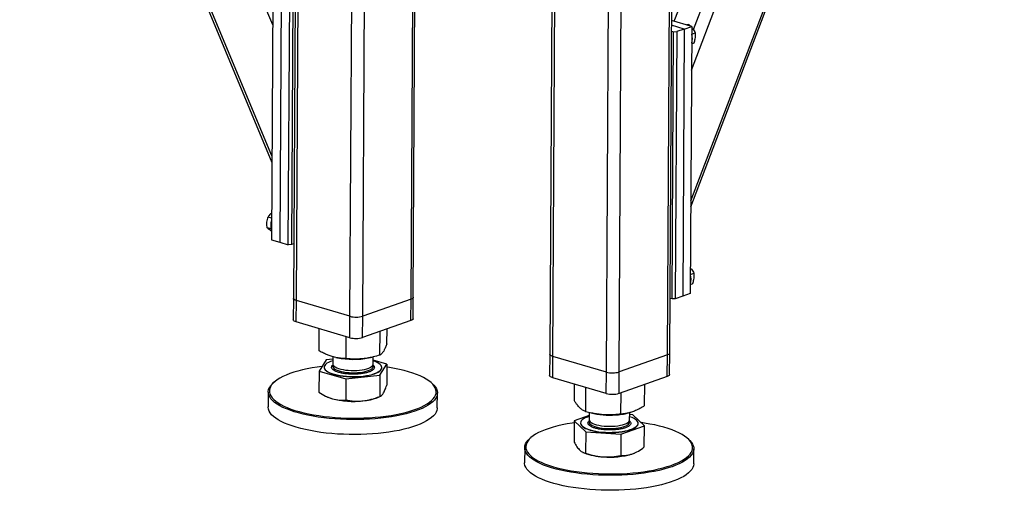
# Model space of a CAD drawing. Header units: millimetres. Extents: x 5 to 589, y 5 to 415.
# Tile 84 of 126: x 501 to 529, y 88 to 102. Entities that reach past the tile are written whole.
import ezdxf

# ---------------------------------------------------------------- set-up
doc = ezdxf.new("R2010")
doc.units = ezdxf.units.MM
doc.layers.add('TRAIT-FORT', color=4, linetype='Continuous', lineweight=25)

msp = doc.modelspace()

# ---------------------------------------------------------------- linework, layer by layer
at = {"layer": 'TRAIT-FORT', "color": 4, "linetype": 'Continuous', "lineweight": 25}
for p, q in [((520.039, 96.523), (529.01, 120.066)), ((520.04, 96.691), (528.938, 120.04)), ((520.061, 100.43), (527.317, 119.472)), ((520.113, 101.588), (526.868, 119.315)), ((519.565, 101.827), (526.13, 119.056)), ((508.8, 117.829), (508.666, 93.902)), ((508.752, 93.84), (508.886, 117.804)), ((512.032, 93.879), (512.166, 117.779)), ((512.098, 93.934), (512.231, 117.756)), ((510.286, 93.391), (510.42, 117.185)), ((510.651, 93.395), (510.784, 117.142)), ((516.137, 116.102), (516.004, 92.308)), ((516.089, 92.246), (516.222, 116.113)), ((519.369, 92.285), (519.503, 116.192)), ((519.435, 92.339), (519.569, 116.215)), ((508.075, 101.72), (502.284, 115.604)), ((517.624, 91.796), (517.757, 115.59)), ((517.988, 91.8), (518.121, 115.547)), ((500.834, 115.095), (508.053, 97.788)), ((508.054, 97.981), (500.905, 115.12)), ((508.084, 103.22), (508.041, 95.579)), ((508.324, 103.149), (508.281, 95.509)), ((508.521, 95.439), (508.563, 103.079)), ((508.654, 103.08), (508.612, 95.44)), ((520.068, 101.68), (519.488, 101.85)), ((519.94, 101.717), (519.981, 101.732)), ((519.981, 101.732), (520.022, 101.693)), ((519.487, 101.545), (519.545, 101.527)), ((519.852, 101.604), (519.488, 101.711)), ((519.502, 93.887), (519.545, 101.527)), ((519.545, 101.527), (519.636, 101.529)), ((519.636, 101.529), (519.593, 93.888)), ((519.852, 101.604), (519.636, 101.529)), ((519.852, 101.604), (519.809, 93.964)), ((519.852, 101.604), (520.068, 101.68)), ((520.068, 101.68), (520.025, 94.04)), ((520.066, 101.46), (520.168, 101.496)), ((520.065, 101.181), (520.137, 101.207)), ((508.044, 96.2), (507.942, 96.23)), ((508.026, 95.89), (507.915, 95.923)), ((508.041, 95.579), (508.281, 95.509)), ((508.281, 95.509), (508.521, 95.439)), ((508.612, 95.44), (508.521, 95.439)), ((508.675, 95.462), (508.612, 95.44)), ((520.028, 94.584), (520.129, 94.62)), ((520.026, 94.305), (520.099, 94.331)), ((508.666, 93.902), (508.663, 93.291)), ((508.748, 93.229), (508.752, 93.84)), ((510.286, 93.391), (508.752, 93.84)), ((512.032, 93.879), (510.651, 93.395)), ((512.028, 93.268), (512.032, 93.879)), ((512.095, 93.323), (512.098, 93.934)), ((519.502, 93.887), (519.444, 93.904)), ((519.593, 93.888), (519.502, 93.887)), ((519.809, 93.964), (519.593, 93.888)), ((520.025, 94.04), (519.809, 93.964)), ((510.283, 92.78), (510.286, 93.391)), ((510.647, 92.784), (510.651, 93.395)), ((512.028, 93.268), (510.647, 92.784)), ((510.283, 92.78), (508.748, 93.229)), ((509.404, 92.401), (509.408, 93.036)), ((511.344, 92.602), (511.347, 93.029)), ((510.174, 92.181), (510.177, 92.811)), ((511.144, 92.281), (511.148, 92.959)), ((509.601, 92.146), (509.401, 91.825)), ((509.792, 92.166), (509.601, 92.146)), ((509.792, 92.239), (509.791, 92.032)), ((509.881, 92.215), (509.926, 92.205)), ((510.819, 92.2), (510.875, 92.212)), ((510.952, 92.025), (510.953, 92.229)), ((511.341, 92.026), (510.953, 92.137)), ((516.004, 92.308), (516, 91.697)), ((516.086, 91.635), (516.089, 92.246)), ((517.624, 91.796), (516.089, 92.246)), ((519.369, 92.285), (517.988, 91.8)), ((519.366, 91.673), (519.369, 92.285)), ((519.432, 91.728), (519.435, 92.339)), ((509.547, 91.936), (509.547, 91.93)), ((509.77, 91.973), (509.8, 92.006)), ((511.141, 91.705), (511.341, 92.026)), ((511.195, 91.921), (511.195, 91.927)), ((511.341, 92.026), (511.338, 91.42)), ((509.401, 91.825), (509.397, 91.219)), ((509.401, 91.825), (510.171, 91.605)), ((510.171, 91.605), (510.167, 90.999)), ((510.171, 91.605), (511.141, 91.705)), ((511.141, 91.705), (511.137, 91.099)), ((517.62, 91.185), (516.086, 91.635)), ((517.62, 91.185), (517.624, 91.796)), ((517.985, 91.189), (517.988, 91.8)), ((519.366, 91.673), (517.985, 91.189)), ((508.122, 91.515), (508.091, 91.488)), ((512.646, 91.462), (512.615, 91.49)), ((516.707, 90.976), (516.71, 91.452)), ((517.035, 90.664), (517.039, 91.355)), ((518.716, 90.837), (518.719, 91.447)), ((507.948, 91.227), (507.945, 90.799)), ((509.628, 91.091), (509.647, 91.082)), ((511.086, 91.074), (511.158, 91.106)), ((512.784, 90.772), (512.786, 91.2)), ((518.04, 90.595), (518.043, 91.21)), ((517.129, 90.553), (516.704, 90.4)), ((517.129, 90.641), (517.128, 90.437)), ((517.185, 90.628), (517.263, 90.611)), ((518.156, 90.606), (518.215, 90.618)), ((518.289, 90.431), (518.291, 90.637)), ((518.384, 90.574), (518.29, 90.58)), ((518.713, 90.262), (518.384, 90.574)), ((516.704, 90.4), (516.7, 89.794)), ((516.704, 90.4), (517.032, 90.088)), ((516.884, 90.342), (516.884, 90.336)), ((517.107, 90.379), (517.137, 90.411)), ((518.037, 90.019), (518.713, 90.262)), ((518.533, 90.326), (518.533, 90.333)), ((518.709, 89.655), (518.713, 90.262)), ((515.459, 89.92), (515.429, 89.893)), ((517.032, 90.088), (517.029, 89.482)), ((517.032, 90.088), (518.037, 90.019)), ((518.037, 90.019), (518.033, 89.412)), ((519.983, 89.868), (519.953, 89.895)), ((515.285, 89.633), (515.283, 89.205)), ((520.121, 89.178), (520.124, 89.605)), ((516.951, 89.502), (516.984, 89.487)), ((518.371, 89.459), (518.423, 89.479)), ((518.423, 89.479), (518.428, 89.482))]:
    msp.add_line(p, q, dxfattribs=at)
at = {"layer": 'TRAIT-FORT', "color": 4, "linetype": 'Continuous', "lineweight": 25, "flags": 128}
for points in [[(508.752, 93.84), (508.718, 93.853), (508.692, 93.867), (508.674, 93.882), (508.667, 93.898), (508.666, 93.902)], [(508.752, 93.84), (508.718, 93.853), (508.692, 93.867), (508.674, 93.882), (508.667, 93.898), (508.666, 93.902)], [(512.098, 93.934), (512.095, 93.922), (512.083, 93.907), (512.062, 93.892), (512.032, 93.879)], [(512.098, 93.934), (512.095, 93.922), (512.083, 93.907), (512.062, 93.892), (512.032, 93.879)], [(508.748, 93.229), (508.714, 93.241), (508.688, 93.255), (508.671, 93.271), (508.663, 93.287), (508.663, 93.291)], [(512.095, 93.323), (512.092, 93.311), (512.08, 93.296), (512.058, 93.281), (512.028, 93.268)], [(516.089, 92.246), (516.055, 92.258), (516.029, 92.272), (516.011, 92.287), (516.004, 92.303), (516.004, 92.308)], [(516.089, 92.246), (516.055, 92.258), (516.029, 92.272), (516.011, 92.287), (516.004, 92.303), (516.004, 92.308)], [(519.435, 92.339), (519.433, 92.328), (519.42, 92.312), (519.399, 92.298), (519.369, 92.285)], [(519.435, 92.339), (519.433, 92.328), (519.42, 92.312), (519.399, 92.298), (519.369, 92.285)], [(509.484, 91.958), (509.346, 91.94), (509.2, 91.917), (509.059, 91.89), (508.924, 91.86), (508.797, 91.827), (508.676, 91.792), (508.564, 91.754), (508.461, 91.713), (508.366, 91.671), (508.281, 91.626), (508.206, 91.579), (508.141, 91.531), (508.087, 91.482), (508.044, 91.431), (508.012, 91.379), (507.991, 91.327), (507.981, 91.275), (507.983, 91.222), (507.996, 91.169), (508.02, 91.117), (508.056, 91.065), (508.102, 91.014), (508.16, 90.965), (508.227, 90.916), (508.306, 90.869), (508.393, 90.824), (508.491, 90.781), (508.597, 90.741), (508.712, 90.702), (508.834, 90.666), (508.964, 90.633), (509.101, 90.603), (509.243, 90.576), (509.391, 90.552), (509.544, 90.531), (509.701, 90.514), (509.86, 90.5), (510.022, 90.49), (510.186, 90.483), (510.351, 90.48), (510.516, 90.481), (510.68, 90.485), (510.842, 90.493), (511.002, 90.505), (511.16, 90.52), (511.313, 90.538), (511.313, 90.538)], [(509.563, 91.988), (509.549, 91.957), (509.547, 91.925), (509.557, 91.894), (509.578, 91.864), (509.61, 91.834), (509.653, 91.806), (509.706, 91.779), (509.769, 91.755), (509.839, 91.733), (509.918, 91.714), (510.002, 91.698), (510.092, 91.685), (510.186, 91.676), (510.282, 91.67), (510.38, 91.668), (510.477, 91.67), (510.573, 91.675), (510.666, 91.684), (510.755, 91.696), (510.839, 91.712), (510.916, 91.731), (510.985, 91.753), (511.046, 91.777), (511.097, 91.803), (511.138, 91.831), (511.169, 91.861), (511.188, 91.891), (511.195, 91.923), (511.191, 91.954), (511.176, 91.985), (511.149, 92.015), (511.112, 92.044), (511.064, 92.071), (511.006, 92.097), (510.953, 92.116)], [(509.547, 91.93), (509.547, 91.919), (509.557, 91.888), (509.578, 91.858), (509.61, 91.828), (509.653, 91.8), (509.706, 91.773), (509.769, 91.749), (509.839, 91.727), (509.918, 91.708), (510.002, 91.692), (510.092, 91.679), (510.186, 91.67), (510.282, 91.664), (510.38, 91.662), (510.477, 91.664), (510.573, 91.669), (510.666, 91.678), (510.755, 91.69), (510.839, 91.706), (510.916, 91.725), (510.985, 91.747), (511.046, 91.771), (511.097, 91.797), (511.138, 91.825), (511.168, 91.855), (511.188, 91.885), (511.195, 91.916), (511.195, 91.921)], [(509.792, 92.122), (509.791, 92.122), (509.726, 92.099), (509.67, 92.074), (509.623, 92.047), (509.587, 92.018), (509.563, 91.988)], [(509.791, 92.032), (509.793, 92.016), (509.805, 91.991), (509.829, 91.966), (509.862, 91.942), (509.906, 91.92), (509.959, 91.9), (510.02, 91.882), (510.088, 91.868), (510.161, 91.856), (510.238, 91.848), (510.318, 91.844), (510.399, 91.843), (510.48, 91.845), (510.558, 91.852), (510.633, 91.861), (510.702, 91.874), (510.765, 91.89), (510.821, 91.909), (510.868, 91.93), (510.905, 91.952), (510.932, 91.977), (510.948, 92.002), (510.952, 92.025)], [(509.801, 92.001), (509.798, 91.995), (509.791, 91.969), (509.795, 91.944), (509.81, 91.918), (509.836, 91.893), (509.872, 91.87), (509.918, 91.848), (509.973, 91.829), (510.036, 91.812), (510.105, 91.799), (510.179, 91.788), (510.258, 91.781)], [(510.258, 91.781), (510.338, 91.777), (510.419, 91.777), (510.499, 91.78), (510.577, 91.788), (510.65, 91.798), (510.718, 91.812), (510.78, 91.828), (510.833, 91.847), (510.878, 91.869), (510.912, 91.892), (510.936, 91.917), (510.949, 91.942), (510.951, 91.968), (510.942, 91.994), (510.942, 91.994)], [(511.313, 90.538), (511.462, 90.56), (511.606, 90.585), (511.744, 90.613), (511.875, 90.644), (511.999, 90.678), (512.115, 90.715), (512.223, 90.754), (512.322, 90.796), (512.412, 90.84), (512.492, 90.885), (512.562, 90.933), (512.622, 90.982), (512.67, 91.032), (512.708, 91.083), (512.735, 91.135), (512.75, 91.187), (512.754, 91.24), (512.747, 91.293), (512.728, 91.345), (512.698, 91.397), (512.657, 91.449), (512.605, 91.499), (512.542, 91.548), (512.469, 91.596), (512.386, 91.642), (512.294, 91.686), (512.192, 91.728), (512.081, 91.767), (511.962, 91.805), (511.836, 91.839), (511.703, 91.871), (511.563, 91.899), (511.418, 91.925), (511.341, 91.937)], [(516.086, 91.635), (516.051, 91.647), (516.025, 91.661), (516.008, 91.676), (516, 91.692), (516, 91.697)], [(519.432, 91.728), (519.429, 91.717), (519.417, 91.701), (519.396, 91.686), (519.366, 91.673)], [(511.326, 90.498), (511.17, 90.479), (511.011, 90.464), (510.848, 90.452), (510.684, 90.444), (510.517, 90.44), (510.35, 90.439), (510.184, 90.442), (510.018, 90.449), (509.853, 90.46), (509.691, 90.474), (509.533, 90.491), (509.378, 90.512), (509.228, 90.536), (509.083, 90.564), (508.945, 90.594), (508.813, 90.628), (508.689, 90.664), (508.573, 90.703), (508.465, 90.745), (508.367, 90.788), (508.277, 90.834), (508.198, 90.881), (508.13, 90.93), (508.071, 90.981), (508.024, 91.032), (507.988, 91.085), (507.963, 91.138), (507.95, 91.191), (507.948, 91.244), (507.958, 91.298), (507.98, 91.351), (508.012, 91.403), (508.056, 91.454), (508.091, 91.488)], [(512.646, 91.462), (512.688, 91.421), (512.729, 91.369), (512.76, 91.316), (512.779, 91.263), (512.786, 91.21), (512.782, 91.156), (512.767, 91.103), (512.74, 91.05), (512.701, 90.998), (512.652, 90.948), (512.592, 90.898), (512.521, 90.85), (512.44, 90.804), (512.349, 90.759), (512.248, 90.717), (512.139, 90.677), (512.021, 90.64), (511.895, 90.606), (511.762, 90.574), (511.622, 90.545), (511.477, 90.52), (511.326, 90.498)], [(509.647, 91.082), (509.708, 91.057), (509.782, 91.034)], [(512.784, 90.772), (512.783, 90.755), (512.774, 90.702), (512.752, 90.649), (512.72, 90.596), (512.676, 90.545), (512.621, 90.495), (512.555, 90.446), (512.479, 90.399), (512.393, 90.353), (512.297, 90.31), (512.192, 90.269), (512.078, 90.231), (511.956, 90.195), (511.827, 90.162), (511.691, 90.131), (511.548, 90.104), (511.399, 90.081), (511.246, 90.06), (511.088, 90.043), (510.927, 90.03), (510.764, 90.02), (510.598, 90.014), (510.432, 90.011), (510.265, 90.013), (510.098, 90.017), (509.933, 90.026), (509.77, 90.038), (509.609, 90.054), (509.452, 90.073), (509.3, 90.096), (509.153, 90.122), (509.011, 90.151), (508.876, 90.183), (508.748, 90.218), (508.628, 90.256), (508.516, 90.296), (508.412, 90.338), (508.318, 90.383), (508.234, 90.43), (508.16, 90.478), (508.097, 90.528), (508.044, 90.579), (508.002, 90.631), (507.972, 90.683), (507.953, 90.736), (507.945, 90.79), (507.945, 90.799)], [(517.129, 90.528), (517.078, 90.511), (517.02, 90.486), (516.971, 90.459), (516.933, 90.43), (516.905, 90.401), (516.889, 90.37), (516.884, 90.339), (516.891, 90.307), (516.909, 90.277), (516.939, 90.247), (516.979, 90.218), (517.029, 90.191), (517.089, 90.166), (517.158, 90.143), (517.235, 90.124), (517.318, 90.107), (517.406, 90.093), (517.499, 90.083), (517.595, 90.076), (517.692, 90.073), (517.79, 90.074), (517.886, 90.079), (517.98, 90.087), (518.07, 90.098), (518.156, 90.113), (518.234, 90.131), (518.306, 90.152), (518.369, 90.176), (518.422, 90.202), (518.466, 90.23), (518.499, 90.259), (518.521, 90.289), (518.532, 90.32), (518.531, 90.351), (518.518, 90.382), (518.494, 90.413), (518.459, 90.442), (518.414, 90.47), (518.358, 90.496), (518.294, 90.52), (518.29, 90.521)], [(516.703, 90.348), (516.646, 90.34), (516.501, 90.316), (516.362, 90.288), (516.229, 90.258), (516.103, 90.224), (515.985, 90.188), (515.875, 90.149), (515.773, 90.108), (515.681, 90.065), (515.598, 90.02), (515.526, 89.973), (515.464, 89.924), (515.412, 89.874), (515.372, 89.824), (515.342, 89.772), (515.324, 89.719), (515.317, 89.667), (515.322, 89.614), (515.338, 89.562), (515.365, 89.509), (515.403, 89.458), (515.453, 89.407), (515.513, 89.358)], [(515.513, 89.358), (515.583, 89.31), (515.664, 89.263), (515.754, 89.219), (515.854, 89.176), (515.962, 89.136), (516.079, 89.098), (516.203, 89.063), (516.335, 89.031), (516.473, 89.001), (516.617, 88.975), (516.766, 88.952), (516.92, 88.932), (517.077, 88.916), (517.238, 88.903), (517.4, 88.893), (517.564, 88.888), (517.729, 88.885), (517.894, 88.887), (518.057, 88.892), (518.219, 88.901), (518.379, 88.913), (518.535, 88.929), (518.688, 88.948), (518.836, 88.971), (518.978, 88.997), (519.114, 89.026), (519.244, 89.058), (519.366, 89.093), (519.48, 89.13), (519.586, 89.17), (519.683, 89.212), (519.77, 89.256), (519.848, 89.303), (519.915, 89.35), (519.972, 89.4), (520.018, 89.45), (520.053, 89.501), (520.077, 89.553), (520.089, 89.606), (520.091, 89.659), (520.08, 89.711), (520.059, 89.764), (520.026, 89.816), (519.982, 89.867), (519.927, 89.917), (519.862, 89.965), (519.787, 90.013), (519.701, 90.058), (519.606, 90.102), (519.502, 90.143), (519.389, 90.182), (519.269, 90.219), (519.141, 90.253), (519.006, 90.284), (518.864, 90.311), (518.718, 90.336), (518.619, 90.351)], [(516.884, 90.336), (516.884, 90.332), (516.891, 90.301), (516.909, 90.27), (516.938, 90.241), (516.979, 90.212), (517.029, 90.185), (517.089, 90.16), (517.158, 90.137), (517.235, 90.117), (517.318, 90.101), (517.406, 90.087), (517.499, 90.077), (517.595, 90.07), (517.692, 90.067), (517.79, 90.068), (517.886, 90.073), (517.98, 90.081), (518.07, 90.092), (518.155, 90.107), (518.234, 90.125), (518.306, 90.146), (518.369, 90.17), (518.422, 90.196), (518.466, 90.223), (518.499, 90.253), (518.521, 90.283), (518.532, 90.314), (518.533, 90.326)], [(517.128, 90.437), (517.129, 90.428), (517.138, 90.402), (517.159, 90.377), (517.19, 90.353), (517.231, 90.33), (517.282, 90.31), (517.341, 90.292), (517.407, 90.277), (517.479, 90.264), (517.556, 90.255), (517.635, 90.25), (517.716, 90.248), (517.797, 90.25), (517.876, 90.255), (517.951, 90.264), (518.023, 90.276), (518.087, 90.291), (518.145, 90.309), (518.194, 90.329), (518.234, 90.352), (518.263, 90.376), (518.282, 90.401), (518.289, 90.427), (518.289, 90.431)], [(517.137, 90.404), (517.129, 90.381), (517.13, 90.355), (517.142, 90.33), (517.165, 90.305), (517.199, 90.281), (517.243, 90.259), (517.296, 90.239), (517.357, 90.222), (517.424, 90.207), (517.498, 90.196), (517.575, 90.188), (517.655, 90.183), (517.736, 90.182), (517.816, 90.185), (517.895, 90.191), (517.969, 90.2), (518.039, 90.213), (518.102, 90.229), (518.158, 90.248), (518.205, 90.269), (518.242, 90.292), (518.268, 90.316), (518.284, 90.341), (518.289, 90.367), (518.282, 90.393), (518.28, 90.398)], [(515.483, 89.323), (515.422, 89.373), (515.372, 89.425), (515.333, 89.477), (515.306, 89.53), (515.29, 89.583), (515.285, 89.637), (515.292, 89.69), (515.31, 89.743), (515.34, 89.795), (515.381, 89.847), (515.429, 89.893)], [(519.983, 89.868), (520.013, 89.839), (520.057, 89.787), (520.09, 89.735), (520.112, 89.682), (520.123, 89.628), (520.121, 89.575), (520.109, 89.522), (520.085, 89.469), (520.049, 89.417), (520.003, 89.366), (519.945, 89.316), (519.877, 89.267), (519.798, 89.221), (519.709, 89.176), (519.611, 89.133), (519.504, 89.092), (519.388, 89.055), (519.264, 89.019), (519.133, 88.987), (518.995, 88.958), (518.851, 88.931), (518.701, 88.908), (518.546, 88.889), (518.388, 88.873), (518.226, 88.86), (518.062, 88.851), (517.896, 88.846), (517.729, 88.845), (517.562, 88.847), (517.396, 88.853), (517.231, 88.862), (517.069, 88.875), (516.909, 88.892), (516.753, 88.912), (516.602, 88.935), (516.456, 88.962), (516.316, 88.992), (516.183, 89.025), (516.057, 89.06), (515.938, 89.099), (515.828, 89.139), (515.728, 89.182), (515.636, 89.228), (515.554, 89.275), (515.483, 89.323)], [(520.121, 89.178), (520.121, 89.174), (520.114, 89.12), (520.096, 89.067), (520.066, 89.015), (520.025, 88.963), (519.973, 88.913), (519.91, 88.863), (519.836, 88.816), (519.753, 88.77), (519.659, 88.726), (519.556, 88.685), (519.445, 88.645), (519.325, 88.609), (519.197, 88.575), (519.062, 88.544), (518.921, 88.516), (518.774, 88.492), (518.622, 88.47), (518.465, 88.453), (518.305, 88.438), (518.142, 88.428), (517.977, 88.42), (517.81, 88.417), (517.643, 88.417), (517.477, 88.421), (517.311, 88.429), (517.147, 88.44), (516.986, 88.455), (516.828, 88.473), (516.675, 88.495), (516.526, 88.52), (516.383, 88.549), (516.246, 88.58), (516.116, 88.614), (515.994, 88.651), (515.88, 88.691), (515.774, 88.733), (515.678, 88.777), (515.591, 88.823), (515.515, 88.871), (515.449, 88.92), (515.393, 88.971), (515.349, 89.023), (515.316, 89.075), (515.294, 89.129), (515.283, 89.182), (515.283, 89.205)]]:
    msp.add_lwpolyline(points, dxfattribs=at)
at = {"layer": 'TRAIT-FORT', "color": 4, "linetype": 'Continuous', "lineweight": 25}
for centre, radius, start, end in [((519.672, 101.328), 0.413, 341.9727, 18.0369), ((508.48, 95.99), 0.463, 160.2026, 199.1562), ((519.634, 94.452), 0.413, 341.9727, 18.0369), ((510.461, 94.048), 0.68, 255.1271, 286.2293), ((510.457, 93.437), 0.68, 255.1271, 286.2293), ((510.385, 94.468), 2.309, 258.5331, 280.8256), ((517.798, 92.453), 0.68, 255.1271, 286.2293), ((510.382, 93.406), 2.447, 255.7937, 276.3202), ((510.541, 92.445), 1.475, 274.3221, 291.6839), ((517.795, 91.842), 0.68, 255.1271, 286.2293), ((517.725, 92.913), 2.348, 258.6685, 276.0428), ((517.787, 92.429), 1.861, 275.6982, 281.4343), ((517.605, 91.077), 1.706, 248.6522, 267.4946), ((517.729, 91.561), 2.198, 264.8239, 286.9794)]:
    msp.add_arc(centre, radius, start, end, dxfattribs=at)
for points, knots in [([(519.981, 101.732), (519.968, 101.729), (519.952, 101.726), (519.932, 101.721), (519.929, 101.72)], [0, 0, 0, 0, 0.87968, 1, 1, 1, 1]), ([(520.067, 101.646), (520.078, 101.634), (520.104, 101.605), (520.137, 101.554), (520.158, 101.515), (520.168, 101.496)], [0, 0, 0, 0, 0.240127, 0.616582, 1, 1, 1, 1]), ([(520.137, 101.207), (520.147, 101.246), (520.165, 101.31), (520.173, 101.398), (520.172, 101.455), (520.169, 101.487), (520.168, 101.496)], [0, 0, 0, 0, 0.385549, 0.637642, 0.896546, 1, 1, 1, 1]), ([(507.915, 95.923), (507.911, 95.964), (507.905, 96.032), (507.914, 96.126), (507.928, 96.186), (507.939, 96.22), (507.942, 96.23)], [0, 0, 0, 0, 0.385549, 0.637642, 0.896546, 1, 1, 1, 1]), ([(508.045, 96.347), (508.035, 96.338), (508.008, 96.316), (507.974, 96.276), (507.953, 96.246), (507.942, 96.23)], [0, 0, 0, 0, 0.231971, 0.612467, 1, 1, 1, 1]), ([(508.042, 95.826), (508.036, 95.83), (508.01, 95.846), (507.975, 95.871), (507.939, 95.899), (507.923, 95.915), (507.915, 95.923)], [0, 0, 0, 0, 0.099008, 0.430227, 0.712503, 1, 1, 1, 1]), ([(520.029, 94.769), (520.039, 94.758), (520.065, 94.729), (520.099, 94.678), (520.119, 94.639), (520.129, 94.62)], [0, 0, 0, 0, 0.240127, 0.616582, 1, 1, 1, 1]), ([(520.099, 94.331), (520.109, 94.37), (520.126, 94.434), (520.135, 94.522), (520.133, 94.579), (520.13, 94.611), (520.129, 94.62)], [0, 0, 0, 0, 0.385549, 0.637642, 0.896546, 1, 1, 1, 1]), ([(511.344, 92.602), (511.331, 92.568), (511.306, 92.505), (511.268, 92.429), (511.235, 92.373), (511.204, 92.333), (511.175, 92.302), (511.155, 92.288), (511.144, 92.281)], [0, 0, 0, 0, 0.202068, 0.3827, 0.555315, 0.692992, 0.838894, 1, 1, 1, 1]), ([(510.174, 92.181), (510.122, 92.184), (510.025, 92.189), (509.882, 92.213), (509.755, 92.247), (509.637, 92.289), (509.523, 92.339), (509.445, 92.38), (509.404, 92.401)], [0, 0, 0, 0, 0.202068, 0.3827, 0.555315, 0.692992, 0.838894, 1, 1, 1, 1]), ([(511.144, 92.281), (511.079, 92.262), (510.956, 92.227), (510.776, 92.192), (510.616, 92.173), (510.467, 92.166), (510.323, 92.168), (510.225, 92.176), (510.174, 92.181)], [0, 0, 0, 0, 0.202068, 0.3827, 0.555315, 0.692992, 0.838894, 1, 1, 1, 1]), ([(510.251, 91.74), (510.215, 91.743), (510.14, 91.75), (510.035, 91.768), (509.938, 91.793), (509.858, 91.825), (509.808, 91.855), (509.781, 91.88), (509.763, 91.906), (509.754, 91.937), (509.765, 91.961), (509.77, 91.973)], [0, 0, 0, 0, 0.1164968, 0.2399717, 0.3685799, 0.4999174, 0.6312549, 0.6956328, 0.7600283, 0.8835032, 1, 1, 1, 1]), ([(510.972, 91.89), (510.963, 91.879), (510.944, 91.855), (510.888, 91.822), (510.811, 91.791), (510.714, 91.766), (510.62, 91.75), (510.541, 91.742), (510.463, 91.737), (510.364, 91.734), (510.288, 91.738), (510.251, 91.74)], [0, 0, 0, 0, 0.116497, 0.239972, 0.36858, 0.499917, 0.631255, 0.695633, 0.760028, 0.883503, 1, 1, 1, 1]), ([(510.941, 92.001), (510.948, 91.995), (510.962, 91.983), (510.979, 91.958), (510.989, 91.927), (510.978, 91.902), (510.972, 91.89)], [0, 0, 0, 0, 0.163768, 0.340691, 0.679931, 1, 1, 1, 1]), ([(511.237, 91.184), (511.254, 91.215), (511.288, 91.277), (511.321, 91.372), (511.338, 91.42)], [0, 0, 0, 0, 0.494511, 1, 1, 1, 1]), ([(509.397, 91.219), (509.46, 91.181), (509.554, 91.123), (509.683, 91.065), (509.749, 91.044), (509.782, 91.034)], [0, 0, 0, 0, 0.495251, 0.746818, 1, 1, 1, 1]), ([(509.782, 91.034), (509.846, 91.019), (509.977, 90.989), (510.103, 90.996), (510.167, 90.999)], [0, 0, 0, 0, 0.494511, 1, 1, 1, 1]), ([(510.652, 90.974), (510.733, 90.986), (510.898, 91.011), (511.057, 91.069), (511.137, 91.099)], [0, 0, 0, 0, 0.494511, 1, 1, 1, 1]), ([(511.137, 91.099), (511.153, 91.105), (511.178, 91.113), (511.211, 91.146), (511.229, 91.172), (511.237, 91.184)], [0, 0, 0, 0, 0.495251, 0.746818, 1, 1, 1, 1]), ([(510.167, 90.999), (510.246, 90.987), (510.364, 90.968), (510.527, 90.964), (510.61, 90.971), (510.652, 90.974)], [0, 0, 0, 0, 0.495251, 0.746818, 1, 1, 1, 1]), ([(517.035, 90.664), (517.013, 90.673), (516.972, 90.689), (516.911, 90.731), (516.856, 90.78), (516.806, 90.836), (516.758, 90.9), (516.724, 90.95), (516.707, 90.976)], [0, 0, 0, 0, 0.202068, 0.3827, 0.555315, 0.692992, 0.838894, 1, 1, 1, 1]), ([(518.716, 90.837), (518.671, 90.809), (518.585, 90.756), (518.459, 90.694), (518.348, 90.651), (518.244, 90.623), (518.144, 90.604), (518.076, 90.598), (518.04, 90.595)], [0, 0, 0, 0, 0.202068, 0.3827, 0.555315, 0.692992, 0.838894, 1, 1, 1, 1]), ([(518.04, 90.595), (517.973, 90.587), (517.846, 90.573), (517.659, 90.569), (517.493, 90.578), (517.34, 90.598), (517.191, 90.625), (517.089, 90.65), (517.035, 90.664)], [0, 0, 0, 0, 0.202068, 0.3827, 0.555315, 0.692992, 0.838894, 1, 1, 1, 1]), ([(517.588, 90.145), (517.552, 90.149), (517.477, 90.155), (517.372, 90.173), (517.275, 90.199), (517.195, 90.23), (517.146, 90.26), (517.118, 90.286), (517.1, 90.311), (517.091, 90.342), (517.102, 90.367), (517.107, 90.379)], [0, 0, 0, 0, 0.116497, 0.239972, 0.36858, 0.499917, 0.631255, 0.695633, 0.760028, 0.883503, 1, 1, 1, 1]), ([(518.282, 90.403), (518.287, 90.398), (518.3, 90.387), (518.316, 90.363), (518.325, 90.332), (518.313, 90.296), (518.28, 90.26), (518.225, 90.227), (518.148, 90.196), (518.051, 90.171), (517.957, 90.156), (517.878, 90.148), (517.8, 90.142), (517.702, 90.14), (517.625, 90.144), (517.588, 90.145)], [0, 0, 0, 0, 0.036248, 0.083828, 0.175059, 0.261135, 0.34721, 0.438441, 0.533466, 0.630506, 0.727547, 0.775114, 0.822693, 0.913925, 1, 1, 1, 1]), ([(516.7, 89.794), (516.727, 89.748), (516.767, 89.679), (516.822, 89.606), (516.85, 89.577), (516.864, 89.563)], [0, 0, 0, 0, 0.495251, 0.746818, 1, 1, 1, 1]), ([(518.371, 89.459), (518.428, 89.483), (518.542, 89.532), (518.653, 89.614), (518.709, 89.655)], [0, 0, 0, 0, 0.494511, 1, 1, 1, 1]), ([(516.864, 89.563), (516.892, 89.54), (516.947, 89.495), (517.002, 89.486), (517.029, 89.482)], [0, 0, 0, 0, 0.494511, 1, 1, 1, 1]), ([(517.029, 89.482), (517.11, 89.456), (517.233, 89.416), (517.402, 89.384), (517.488, 89.376), (517.531, 89.372)], [0, 0, 0, 0, 0.495251, 0.746818, 1, 1, 1, 1]), ([(517.531, 89.372), (517.615, 89.37), (517.785, 89.366), (517.95, 89.397), (518.033, 89.412)], [0, 0, 0, 0, 0.494511, 1, 1, 1, 1]), ([(518.033, 89.412), (518.088, 89.412), (518.171, 89.411), (518.284, 89.431), (518.342, 89.45), (518.371, 89.459)], [0, 0, 0, 0, 0.495251, 0.746818, 1, 1, 1, 1])]:
    msp.add_open_spline(points, degree=3, knots=knots, dxfattribs=at)

doc.saveas('drawing.dxf')
